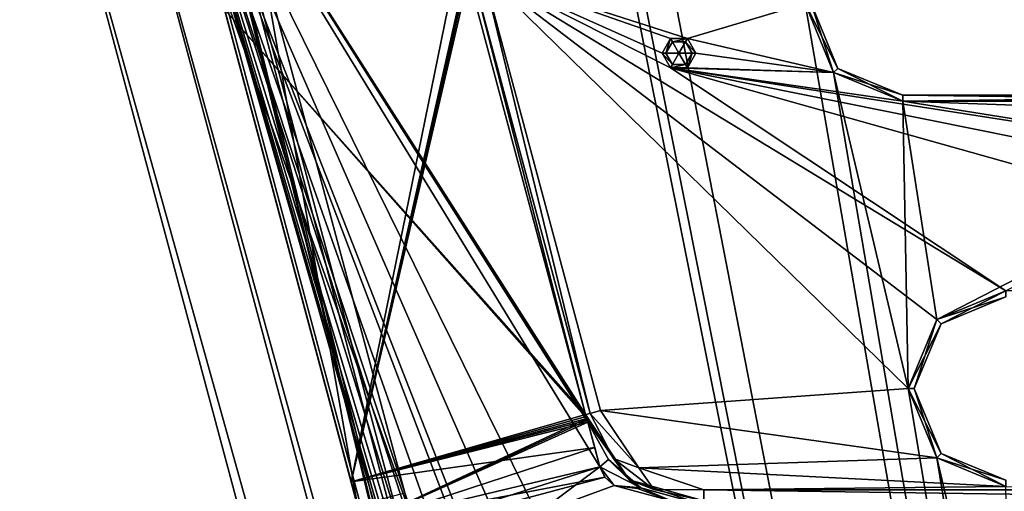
# Model space of a CAD drawing. Header units: inches. Extents: x -12.5 to 12.5, y -27.4 to 0.
# Tile 79 of 136: x -12.5 to -8.5, y -4.2 to -2.3. Entities that reach past the tile are written whole.
import ezdxf

# ---------------------------------------------------------------- set-up
doc = ezdxf.new("R2010")
doc.units = ezdxf.units.IN
doc.header["$LTSCALE"] = 52.148148
doc.header["$MEASUREMENT"] = 0
for name, color, linetype in [('1', 7, 'CONTINUOUS'), ('1052', 7, 'CONTINUOUS'), ('1053', 7, 'CONTINUOUS'), ('1054', 7, 'CONTINUOUS'), ('1055', 7, 'CONTINUOUS'), ('1056', 7, 'CONTINUOUS'), ('1057', 7, 'CONTINUOUS'), ('106', 7, 'CONTINUOUS'), ('109', 7, 'CONTINUOUS'), ('1132', 7, 'CONTINUOUS'), ('1133', 7, 'CONTINUOUS'), ('1134', 7, 'CONTINUOUS'), ('1192', 7, 'CONTINUOUS'), ('1195', 7, 'CONTINUOUS'), ('1196', 7, 'CONTINUOUS'), ('1199', 7, 'CONTINUOUS'), ('12', 7, 'CONTINUOUS'), ('120', 7, 'CONTINUOUS'), ('1202', 7, 'CONTINUOUS'), ('1203', 7, 'CONTINUOUS'), ('123', 7, 'CONTINUOUS'), ('1231', 7, 'CONTINUOUS'), ('124', 7, 'CONTINUOUS'), ('1243', 7, 'CONTINUOUS'), ('1247', 7, 'CONTINUOUS'), ('128', 7, 'CONTINUOUS'), ('129', 7, 'CONTINUOUS'), ('130', 7, 'CONTINUOUS'), ('132', 7, 'CONTINUOUS'), ('164', 7, 'CONTINUOUS'), ('2', 7, 'CONTINUOUS'), ('204', 7, 'CONTINUOUS'), ('206', 7, 'CONTINUOUS'), ('207', 7, 'CONTINUOUS'), ('236', 7, 'CONTINUOUS'), ('238', 7, 'CONTINUOUS'), ('239', 7, 'CONTINUOUS'), ('240', 7, 'CONTINUOUS'), ('6', 7, 'CONTINUOUS'), ('60', 7, 'CONTINUOUS'), ('9', 7, 'CONTINUOUS')]:
    doc.layers.add(name, color=color, linetype=linetype)

msp = doc.modelspace()

# ---------------------------------------------------------------- linework, layer by layer
at = {"layer": '1', "linetype": 'Continuous'}
for points in [[(-4.9442, -27.303), (-10.025, -1.988), (-12.2412, -0.07), (-4.9442, -27.303)], [(-9.9625, -2.0963), (-10.025, -1.988), (-4.9442, -27.303), (-9.9625, -2.0963)], [(-9.8375, -2.0963), (-9.9625, -2.0963), (-4.9442, -27.303), (-9.8375, -2.0963)], [(-9.2875, -2.209), (-9.8375, -2.0963), (-4.9442, -27.303), (-9.2875, -2.209)], [(-9.1703, -2.4918), (-9.2875, -2.209), (-4.9442, -27.303), (-9.1703, -2.4918)], [(-8.8875, -2.609), (-9.1703, -2.4918), (-8.8655, -3.784), (-8.8875, -2.609)], [(-8.8655, -3.784), (-9.1703, -2.4918), (-4.9442, -27.303), (-8.8655, -3.784)], [(-7.0125, -2.609), (-8.8875, -2.609), (-8.7483, -3.5012), (-7.0125, -2.609)], [(-8.7483, -3.5012), (-8.8875, -2.609), (-8.8655, -3.784), (-8.7483, -3.5012)], [(-8.4655, -3.384), (-7.0125, -2.609), (-8.7483, -3.5012), (-8.4655, -3.384)], [(-8.7483, -4.0668), (-8.8655, -3.784), (-4.9442, -27.303), (-8.7483, -4.0668)], [(-8.4655, -4.184), (-8.7483, -4.0668), (-8.4435, -5.359), (-8.4655, -4.184)], [(-8.4435, -5.359), (-8.7483, -4.0668), (-4.9442, -27.303), (-8.4435, -5.359)]]:
    msp.add_3dface(points, dxfattribs=at)
at = {"layer": '1052', "linetype": 'Continuous'}
for points in [[(-9.8565, -2.412, -0.075), (-9.803, -2.412, -0.0429), (-9.8298, -2.4583, -0.075), (-9.8565, -2.412, -0.075)], [(-9.8298, -2.4583, -0.075), (-9.803, -2.412, -0.0429), (-9.7762, -2.4583, -0.075), (-9.8298, -2.4583, -0.075)], [(-9.7762, -2.4583, -0.075), (-9.803, -2.412, -0.0429), (-9.7495, -2.412, -0.075), (-9.7762, -2.4583, -0.075)]]:
    msp.add_3dface(points, dxfattribs=at)
at = {"layer": '1053', "linetype": 'Continuous'}
for points in [[(-9.8565, -2.412, -0.075), (-9.8298, -2.4583, -0.075), (-9.8565, -2.412, -0.3572), (-9.8565, -2.412, -0.075)], [(-9.8565, -2.412, -0.3572), (-9.8298, -2.4583, -0.075), (-9.8298, -2.4583, -0.3572), (-9.8565, -2.412, -0.3572)], [(-9.7762, -2.4583, -0.075), (-9.7495, -2.412, -0.075), (-9.7762, -2.4583, -0.3572), (-9.7762, -2.4583, -0.075)], [(-9.7762, -2.4583, -0.3572), (-9.7495, -2.412, -0.075), (-9.7495, -2.412, -0.3572), (-9.7762, -2.4583, -0.3572)], [(-9.8298, -2.4583, -0.075), (-9.7762, -2.4583, -0.075), (-9.8298, -2.4583, -0.3572), (-9.8298, -2.4583, -0.075)], [(-9.8298, -2.4583, -0.3572), (-9.7762, -2.4583, -0.075), (-9.7762, -2.4583, -0.3572), (-9.8298, -2.4583, -0.3572)]]:
    msp.add_3dface(points, dxfattribs=at)
at = {"layer": '1054', "linetype": 'Continuous'}
for points in [[(-9.8375, -2.4718, -0.375), (-9.872, -2.412, -0.375), (-9.8298, -2.4583, -0.3572), (-9.8375, -2.4718, -0.375)], [(-9.872, -2.412, -0.375), (-9.8565, -2.412, -0.3572), (-9.8298, -2.4583, -0.3572), (-9.872, -2.412, -0.375)], [(-9.7685, -2.4718, -0.375), (-9.7762, -2.4583, -0.3572), (-9.7495, -2.412, -0.3572), (-9.7685, -2.4718, -0.375)], [(-9.734, -2.412, -0.375), (-9.7685, -2.4718, -0.375), (-9.7495, -2.412, -0.3572), (-9.734, -2.412, -0.375)], [(-9.7685, -2.4718, -0.375), (-9.8375, -2.4718, -0.375), (-9.7762, -2.4583, -0.3572), (-9.7685, -2.4718, -0.375)], [(-9.8375, -2.4718, -0.375), (-9.8298, -2.4583, -0.3572), (-9.7762, -2.4583, -0.3572), (-9.8375, -2.4718, -0.375)]]:
    msp.add_3dface(points, dxfattribs=at)
at = {"layer": '1055', "linetype": 'Continuous'}
for points in [[(-9.803, -2.412, -0.0429), (-9.8565, -2.412, -0.075), (-9.8298, -2.3657, -0.075), (-9.803, -2.412, -0.0429)], [(-9.7762, -2.3657, -0.075), (-9.803, -2.412, -0.0429), (-9.8298, -2.3657, -0.075), (-9.7762, -2.3657, -0.075)], [(-9.7495, -2.412, -0.075), (-9.803, -2.412, -0.0429), (-9.7762, -2.3657, -0.075), (-9.7495, -2.412, -0.075)]]:
    msp.add_3dface(points, dxfattribs=at)
at = {"layer": '1056', "linetype": 'Continuous'}
for points in [[(-9.8565, -2.412, -0.075), (-9.8565, -2.412, -0.3572), (-9.8298, -2.3657, -0.3572), (-9.8565, -2.412, -0.075)], [(-9.8298, -2.3657, -0.075), (-9.8565, -2.412, -0.075), (-9.8298, -2.3657, -0.3572), (-9.8298, -2.3657, -0.075)], [(-9.7762, -2.3657, -0.075), (-9.8298, -2.3657, -0.075), (-9.7762, -2.3657, -0.3572), (-9.7762, -2.3657, -0.075)], [(-9.7762, -2.3657, -0.3572), (-9.8298, -2.3657, -0.075), (-9.8298, -2.3657, -0.3572), (-9.7762, -2.3657, -0.3572)], [(-9.7495, -2.412, -0.3572), (-9.7495, -2.412, -0.075), (-9.7762, -2.3657, -0.075), (-9.7495, -2.412, -0.3572)], [(-9.7495, -2.412, -0.3572), (-9.7762, -2.3657, -0.075), (-9.7762, -2.3657, -0.3572), (-9.7495, -2.412, -0.3572)]]:
    msp.add_3dface(points, dxfattribs=at)
at = {"layer": '1057', "linetype": 'Continuous'}
for points in [[(-9.872, -2.412, -0.375), (-9.8375, -2.3522, -0.375), (-9.8565, -2.412, -0.3572), (-9.872, -2.412, -0.375)], [(-9.8565, -2.412, -0.3572), (-9.8375, -2.3522, -0.375), (-9.8298, -2.3657, -0.3572), (-9.8565, -2.412, -0.3572)], [(-9.8375, -2.3522, -0.375), (-9.7685, -2.3522, -0.375), (-9.8298, -2.3657, -0.3572), (-9.8375, -2.3522, -0.375)], [(-9.7685, -2.3522, -0.375), (-9.7762, -2.3657, -0.3572), (-9.8298, -2.3657, -0.3572), (-9.7685, -2.3522, -0.375)], [(-9.7685, -2.3522, -0.375), (-9.734, -2.412, -0.375), (-9.7762, -2.3657, -0.3572), (-9.7685, -2.3522, -0.375)], [(-9.734, -2.412, -0.375), (-9.7495, -2.412, -0.3572), (-9.7762, -2.3657, -0.3572), (-9.734, -2.412, -0.375)]]:
    msp.add_3dface(points, dxfattribs=at)
at = {"layer": '106', "color": 9, "linetype": 'Continuous', "true_color": 0xbfc4ba}
for points in [[(-11.9432, -1.1333, -3.07), (-5.1445, -26.5063, -3.07), (-12.1412, -1.1863, -3.07), (-11.9432, -1.1333, -3.07)], [(-12.1412, -1.1863, -3.07), (-5.1445, -26.5063, -3.07), (-5.3425, -26.5593, -3.07), (-12.1412, -1.1863, -3.07)]]:
    msp.add_3dface(points, dxfattribs=at)
at = {"layer": '109', "linetype": 'Continuous'}
for points in [[(-11.9432, -1.1333, -3.3), (-5.1445, -26.5063, -3.3), (-11.9432, -1.1333, -3.07), (-11.9432, -1.1333, -3.3)], [(-5.1445, -26.5063, -3.3), (-5.1445, -26.5063, -3.07), (-11.9432, -1.1333, -3.07), (-5.1445, -26.5063, -3.3)]]:
    msp.add_3dface(points, dxfattribs=at)
at = {"layer": '1132', "linetype": 'Continuous'}
for points in [[(-9.7018, -4.198, -0.375), (-6.52, -4.198, -0.375), (-6.52, -4.2425, -0.3935), (-9.7018, -4.198, -0.375)], [(-9.7018, -4.2425, -0.3935), (-9.7018, -4.198, -0.375), (-6.52, -4.2425, -0.3935), (-9.7018, -4.2425, -0.3935)]]:
    msp.add_3dface(points, dxfattribs=at)
at = {"layer": '1133', "linetype": 'Continuous'}
for points in [[(-10.1848, -3.8904, -0.438), (-10.167, -3.8856, -0.3935), (-10.0707, -4.0705, -0.3935), (-10.1848, -3.8904, -0.438)], [(-10.0062, -4.1577, -0.438), (-10.1848, -3.8904, -0.438), (-10.0707, -4.0705, -0.3935), (-10.0062, -4.1577, -0.438)], [(-10.1239, -3.8741, -0.375), (-9.9679, -4.1077, -0.375), (-10.167, -3.8856, -0.3935), (-10.1239, -3.8741, -0.375)], [(-10.167, -3.8856, -0.3935), (-9.9679, -4.1077, -0.375), (-10.0707, -4.0705, -0.3935), (-10.167, -3.8856, -0.3935)], [(-10.0707, -4.0705, -0.3935), (-9.9679, -4.1077, -0.375), (-9.9053, -4.1974, -0.3935), (-10.0707, -4.0705, -0.3935)], [(-10.0062, -4.1577, -0.438), (-10.0707, -4.0705, -0.3935), (-9.9053, -4.1974, -0.3935), (-10.0062, -4.1577, -0.438)], [(-9.9679, -4.1077, -0.375), (-9.7018, -4.198, -0.375), (-9.9053, -4.1974, -0.3935), (-9.9679, -4.1077, -0.375)], [(-9.7018, -4.261, -0.438), (-10.0062, -4.1577, -0.438), (-9.7018, -4.2425, -0.3935), (-9.7018, -4.261, -0.438)], [(-10.0062, -4.1577, -0.438), (-9.9053, -4.1974, -0.3935), (-9.7018, -4.2425, -0.3935), (-10.0062, -4.1577, -0.438)], [(-9.9053, -4.1974, -0.3935), (-9.7018, -4.198, -0.375), (-9.7018, -4.2425, -0.3935), (-9.9053, -4.1974, -0.3935)]]:
    msp.add_3dface(points, dxfattribs=at)
at = {"layer": '1134', "linetype": 'Continuous'}
for points in [[(-10.6469, -2.0946, -0.3935), (-10.6038, -2.0831, -0.375), (-10.167, -3.8856, -0.3935), (-10.6469, -2.0946, -0.3935)], [(-10.6038, -2.0831, -0.375), (-10.1239, -3.8741, -0.375), (-10.167, -3.8856, -0.3935), (-10.6038, -2.0831, -0.375)], [(-10.1848, -3.8904, -0.438), (-10.6647, -2.0994, -0.438), (-10.6469, -2.0946, -0.3935), (-10.1848, -3.8904, -0.438)], [(-10.1848, -3.8904, -0.438), (-10.6469, -2.0946, -0.3935), (-10.167, -3.8856, -0.3935), (-10.1848, -3.8904, -0.438)]]:
    msp.add_3dface(points, dxfattribs=at)
at = {"layer": '1192', "linetype": 'Continuous'}
for points in [[(-8.8875, -2.584, -0.025), (-7.0125, -2.584, -0.025), (-8.8875, -2.584, -0.35), (-8.8875, -2.584, -0.025)], [(-8.8875, -2.584, -0.35), (-7.0125, -2.584, -0.025), (-7.0125, -2.584, -0.35), (-8.8875, -2.584, -0.35)]]:
    msp.add_3dface(points, dxfattribs=at)
at = {"layer": '1195', "linetype": 'Continuous'}
for points in [[(-9.2625, -2.209, -0.025), (-9.1527, -2.4742, -0.025), (-9.2625, -2.209, -0.35), (-9.2625, -2.209, -0.025)], [(-9.2625, -2.209, -0.35), (-9.1527, -2.4742, -0.025), (-9.1527, -2.4742, -0.35), (-9.2625, -2.209, -0.35)], [(-8.8875, -2.584, -0.025), (-8.8875, -2.584, -0.35), (-9.1527, -2.4742, -0.35), (-8.8875, -2.584, -0.025)], [(-9.1527, -2.4742, -0.025), (-8.8875, -2.584, -0.025), (-9.1527, -2.4742, -0.35), (-9.1527, -2.4742, -0.025)]]:
    msp.add_3dface(points, dxfattribs=at)
at = {"layer": '1196', "linetype": 'Continuous'}
for points in [[(-8.8875, -2.609), (-7.0125, -2.609), (-8.8875, -2.584, -0.025), (-8.8875, -2.609)], [(-7.0125, -2.609), (-7.0125, -2.584, -0.025), (-8.8875, -2.584, -0.025), (-7.0125, -2.609)]]:
    msp.add_3dface(points, dxfattribs=at)
at = {"layer": '1199', "linetype": 'Continuous'}
for points in [[(-9.2875, -2.209), (-9.1703, -2.4918), (-9.2625, -2.209, -0.025), (-9.2875, -2.209)], [(-9.1703, -2.4918), (-9.1527, -2.4742, -0.025), (-9.2625, -2.209, -0.025), (-9.1703, -2.4918)], [(-9.1703, -2.4918), (-8.8875, -2.609), (-9.1527, -2.4742, -0.025), (-9.1703, -2.4918)], [(-8.8875, -2.609), (-8.8875, -2.584, -0.025), (-9.1527, -2.4742, -0.025), (-8.8875, -2.609)]]:
    msp.add_3dface(points, dxfattribs=at)
at = {"layer": '12', "linetype": 'Continuous'}
for points in [[(-10.1848, -3.8904, -3.3), (-10.6647, -2.0994, -3.3), (-10.6647, -2.0994, -2.225), (-10.1848, -3.8904, -3.3)], [(-10.1848, -3.8904, -2.225), (-10.1848, -3.8904, -3.3), (-10.6647, -2.0994, -2.225), (-10.1848, -3.8904, -2.225)], [(-10.6647, -2.0994, -1.725), (-10.6647, -2.0994, -0.438), (-10.1848, -3.8904, -1.725), (-10.6647, -2.0994, -1.725)], [(-10.1848, -3.8904, -1.725), (-10.6647, -2.0994, -0.438), (-10.1848, -3.8904, -0.438), (-10.1848, -3.8904, -1.725)]]:
    msp.add_3dface(points, dxfattribs=at)
at = {"layer": '120', "linetype": 'Continuous'}
for points in [[(-5.3425, -26.5593, -3.3), (-12.1412, -1.1863, -3.3), (-5.3425, -26.5593, -3.07), (-5.3425, -26.5593, -3.3)], [(-12.1412, -1.1863, -3.3), (-12.1412, -1.1863, -3.07), (-5.3425, -26.5593, -3.07), (-12.1412, -1.1863, -3.3)]]:
    msp.add_3dface(points, dxfattribs=at)
at = {"layer": '1202', "linetype": 'Continuous'}
for points in [[(-7.0125, -2.609, -0.375), (-8.8875, -2.609, -0.375), (-7.0125, -2.584, -0.35), (-7.0125, -2.609, -0.375)], [(-8.8875, -2.609, -0.375), (-8.8875, -2.584, -0.35), (-7.0125, -2.584, -0.35), (-8.8875, -2.609, -0.375)]]:
    msp.add_3dface(points, dxfattribs=at)
at = {"layer": '1203', "linetype": 'Continuous'}
for points in [[(-9.1703, -2.4918, -0.375), (-9.2875, -2.209, -0.375), (-9.1527, -2.4742, -0.35), (-9.1703, -2.4918, -0.375)], [(-9.2875, -2.209, -0.375), (-9.2625, -2.209, -0.35), (-9.1527, -2.4742, -0.35), (-9.2875, -2.209, -0.375)], [(-8.8875, -2.584, -0.35), (-9.1703, -2.4918, -0.375), (-9.1527, -2.4742, -0.35), (-8.8875, -2.584, -0.35)], [(-8.8875, -2.609, -0.375), (-9.1703, -2.4918, -0.375), (-8.8875, -2.584, -0.35), (-8.8875, -2.609, -0.375)]]:
    msp.add_3dface(points, dxfattribs=at)
at = {"layer": '123', "linetype": 'Continuous'}
for points in [[(-5.4393, -27.2804, -2.782), (-12.1072, 0, -2.782), (-12.5, -0.9296, -2.782), (-5.4393, -27.2804, -2.782)], [(-5.3186, -27.373, -2.782), (-4.7726, -27.373, -2.782), (-12.1072, 0, -2.782), (-5.3186, -27.373, -2.782)], [(-5.3186, -27.373, -2.782), (-12.1072, 0, -2.782), (-5.3947, -27.3472, -2.782), (-5.3186, -27.373, -2.782)], [(-12.1072, 0, -2.782), (-5.4393, -27.2804, -2.782), (-5.3947, -27.3472, -2.782), (-12.1072, 0, -2.782)]]:
    msp.add_3dface(points, dxfattribs=at)
at = {"layer": '1231', "linetype": 'Continuous'}
for points in [[(-8.4655, -3.409, -0.35), (-8.4655, -3.409, -0.025), (-8.7307, -3.5188, -0.025), (-8.4655, -3.409, -0.35)], [(-8.4655, -3.409, -0.35), (-8.7307, -3.5188, -0.025), (-8.7307, -3.5188, -0.35), (-8.4655, -3.409, -0.35)], [(-8.7307, -3.5188, -0.025), (-8.8405, -3.784, -0.025), (-8.7307, -3.5188, -0.35), (-8.7307, -3.5188, -0.025)], [(-8.7307, -3.5188, -0.35), (-8.8405, -3.784, -0.025), (-8.8405, -3.784, -0.35), (-8.7307, -3.5188, -0.35)], [(-8.8405, -3.784, -0.025), (-8.7307, -4.0492, -0.025), (-8.8405, -3.784, -0.35), (-8.8405, -3.784, -0.025)], [(-8.8405, -3.784, -0.35), (-8.7307, -4.0492, -0.025), (-8.7307, -4.0492, -0.35), (-8.8405, -3.784, -0.35)], [(-8.4655, -4.159, -0.025), (-8.4655, -4.159, -0.35), (-8.7307, -4.0492, -0.35), (-8.4655, -4.159, -0.025)], [(-8.7307, -4.0492, -0.025), (-8.4655, -4.159, -0.025), (-8.7307, -4.0492, -0.35), (-8.7307, -4.0492, -0.025)]]:
    msp.add_3dface(points, dxfattribs=at)
at = {"layer": '124', "linetype": 'Continuous'}
for points in [[(-12.26, 0, -2.482), (-4.9254, -27.373, -2.482), (-11.7724, -1.8198, -2.3915), (-12.26, 0, -2.482)], [(-4.9442, -27.303), (-12.2412, -0.07), (-4.9442, -27.303, -0.25), (-4.9442, -27.303)], [(-12.2412, -0.07), (-11.7709, -1.8254, -0.3911), (-11.0302, -4.5896, -0.866), (-12.2412, -0.07)], [(-12.2412, -0.07), (-10.9896, -4.7412, -0.531), (-10.9687, -4.8192, -0.3911), (-12.2412, -0.07)], [(-10.9896, -4.7412, -0.531), (-12.2412, -0.07), (-11.0093, -4.6676, -0.7261), (-10.9896, -4.7412, -0.531)], [(-10.9269, -4.9752, -0.3911), (-12.2412, -0.07), (-10.9687, -4.8192, -0.3911), (-10.9269, -4.9752, -0.3911)], [(-12.2412, -0.07), (-10.9269, -4.9752, -0.3911), (-10.1456, -7.8911, -0.531), (-12.2412, -0.07)], [(-12.2412, -0.07), (-10.1456, -7.8911, -0.531), (-10.1247, -7.9691, -0.3911), (-12.2412, -0.07)], [(-10.0829, -8.1251, -0.3911), (-12.2412, -0.07), (-10.1247, -7.9691, -0.3911), (-10.0829, -8.1251, -0.3911)], [(-12.2412, -0.07), (-10.0829, -8.1251, -0.3911), (-9.2807, -11.119, -0.3911), (-12.2412, -0.07)], [(-9.2389, -11.275, -0.3911), (-12.2412, -0.07), (-9.2807, -11.119, -0.3911), (-9.2389, -11.275, -0.3911)], [(-12.2412, -0.07), (-9.2389, -11.275, -0.3911), (-8.4367, -14.2689, -0.3911), (-12.2412, -0.07)], [(-8.3949, -14.4249, -0.3911), (-12.2412, -0.07), (-8.4367, -14.2689, -0.3911), (-8.3949, -14.4249, -0.3911)], [(-12.2412, -0.07), (-8.3949, -14.4249, -0.3911), (-7.5927, -17.4188, -0.3911), (-12.2412, -0.07)], [(-7.5509, -17.5748, -0.3911), (-12.2412, -0.07), (-7.5927, -17.4188, -0.3911), (-7.5509, -17.5748, -0.3911)], [(-12.2412, -0.07), (-7.5509, -17.5748, -0.3911), (-6.7486, -20.5687, -0.3911), (-12.2412, -0.07)], [(-6.7068, -20.7247, -0.3911), (-12.2412, -0.07), (-6.7486, -20.5687, -0.3911), (-6.7068, -20.7247, -0.3911)], [(-12.2412, -0.07), (-6.7068, -20.7247, -0.3911), (-5.9046, -23.7186, -0.3911), (-12.2412, -0.07)], [(-5.8628, -23.8745, -0.3911), (-12.2412, -0.07), (-5.9046, -23.7186, -0.3911), (-5.8628, -23.8745, -0.3911)], [(-12.2412, -0.07), (-5.8628, -23.8745, -0.3911), (-5.0606, -26.8684, -0.3911), (-12.2412, -0.07)], [(-5.0188, -27.0244, -0.3911), (-12.2412, -0.07), (-5.0606, -26.8684, -0.3911), (-5.0188, -27.0244, -0.3911)], [(-12.2412, -0.07), (-5.0188, -27.0244, -0.3911), (-4.9777, -27.178, -0.25), (-12.2412, -0.07)], [(-12.2412, -0.07), (-11.0302, -4.5896, -0.866), (-11.0093, -4.6676, -0.7261), (-12.2412, -0.07)], [(-4.9442, -27.303, -0.25), (-12.2412, -0.07), (-4.9777, -27.178, -0.25), (-4.9442, -27.303, -0.25)], [(-11.7724, -1.8198, -2.3915), (-4.9254, -27.373, -2.482), (-11.7579, -1.8739, -2.3915), (-11.7724, -1.8198, -2.3915)], [(-11.7709, -1.8254, -0.3911), (-11.75, -1.9034, -0.531), (-11.0934, -4.3537, -1.03), (-11.7709, -1.8254, -0.3911)], [(-11.0302, -4.5896, -0.866), (-11.7709, -1.8254, -0.3911), (-11.0532, -4.5039, -1.0463), (-11.0302, -4.5896, -0.866)], [(-11.0532, -4.5039, -1.0463), (-11.7709, -1.8254, -0.3911), (-11.0934, -4.3537, -1.03), (-11.0532, -4.5039, -1.0463)], [(-11.7579, -1.8739, -2.3915), (-4.9254, -27.373, -2.482), (-10.1206, -7.9843, -2.3915), (-11.7579, -1.8739, -2.3915)], [(-11.7506, -1.9009, -2.343), (-11.7579, -1.8739, -2.3915), (-10.1206, -7.9843, -2.3915), (-11.7506, -1.9009, -2.343)], [(-11.6616, -2.2332, -2.225), (-11.7506, -1.9009, -2.343), (-10.1206, -7.9843, -2.3915), (-11.6616, -2.2332, -2.225)], [(-11.0934, -4.3537, -1.03), (-11.75, -1.9034, -0.531), (-11.7274, -1.9876, -1.03), (-11.0934, -4.3537, -1.03)], [(-11.118, -4.262, -1.53), (-11.7029, -2.0793, -1.53), (-11.144, -4.1651, -1.725), (-11.118, -4.262, -1.53)], [(-11.144, -4.1651, -1.725), (-11.7029, -2.0793, -1.53), (-11.6616, -2.2332, -1.725), (-11.144, -4.1651, -1.725)], [(-11.144, -4.1651, -2.225), (-11.6616, -2.2332, -2.225), (-10.1206, -7.9843, -2.3915), (-11.144, -4.1651, -2.225)], [(-11.118, -4.262, -1.53), (-11.144, -4.1651, -1.725), (-11.0982, -4.3358, -1.7982), (-11.118, -4.262, -1.53)], [(-11.0982, -4.3358, -2.1518), (-11.144, -4.1651, -2.225), (-10.8176, -5.3831, -2.225), (-11.0982, -4.3358, -2.1518)], [(-10.8176, -5.3831, -2.225), (-11.144, -4.1651, -2.225), (-10.1206, -7.9843, -2.3915), (-10.8176, -5.3831, -2.225)]]:
    msp.add_3dface(points, dxfattribs=at)
at = {"layer": '1243', "linetype": 'Continuous'}
for points in [[(-8.4655, -3.384), (-8.7483, -3.5012), (-8.4655, -3.409, -0.025), (-8.4655, -3.384)], [(-8.4655, -3.409, -0.025), (-8.7483, -3.5012), (-8.7307, -3.5188, -0.025), (-8.4655, -3.409, -0.025)], [(-8.7483, -3.5012), (-8.8655, -3.784), (-8.7307, -3.5188, -0.025), (-8.7483, -3.5012)], [(-8.8655, -3.784), (-8.8405, -3.784, -0.025), (-8.7307, -3.5188, -0.025), (-8.8655, -3.784)], [(-8.8655, -3.784), (-8.7483, -4.0668), (-8.8405, -3.784, -0.025), (-8.8655, -3.784)], [(-8.7483, -4.0668), (-8.7307, -4.0492, -0.025), (-8.8405, -3.784, -0.025), (-8.7483, -4.0668)], [(-8.7483, -4.0668), (-8.4655, -4.184), (-8.7307, -4.0492, -0.025), (-8.7483, -4.0668)], [(-8.4655, -4.184), (-8.4655, -4.159, -0.025), (-8.7307, -4.0492, -0.025), (-8.4655, -4.184)]]:
    msp.add_3dface(points, dxfattribs=at)
at = {"layer": '1247', "linetype": 'Continuous'}
for points in [[(-8.7483, -3.5012, -0.375), (-8.4655, -3.384, -0.375), (-8.7307, -3.5188, -0.35), (-8.7483, -3.5012, -0.375)], [(-8.4655, -3.384, -0.375), (-8.4655, -3.409, -0.35), (-8.7307, -3.5188, -0.35), (-8.4655, -3.384, -0.375)], [(-8.8655, -3.784, -0.375), (-8.7483, -3.5012, -0.375), (-8.8405, -3.784, -0.35), (-8.8655, -3.784, -0.375)], [(-8.7483, -3.5012, -0.375), (-8.7307, -3.5188, -0.35), (-8.8405, -3.784, -0.35), (-8.7483, -3.5012, -0.375)], [(-8.7483, -4.0668, -0.375), (-8.8655, -3.784, -0.375), (-8.7307, -4.0492, -0.35), (-8.7483, -4.0668, -0.375)], [(-8.8655, -3.784, -0.375), (-8.8405, -3.784, -0.35), (-8.7307, -4.0492, -0.35), (-8.8655, -3.784, -0.375)], [(-8.4655, -4.159, -0.35), (-8.7483, -4.0668, -0.375), (-8.7307, -4.0492, -0.35), (-8.4655, -4.159, -0.35)], [(-8.4655, -4.184, -0.375), (-8.7483, -4.0668, -0.375), (-8.4655, -4.159, -0.35), (-8.4655, -4.184, -0.375)]]:
    msp.add_3dface(points, dxfattribs=at)
at = {"layer": '128', "color": 253, "linetype": 'Continuous', "true_color": 0xaab2c4}
for points in [[(-4.7726, -27.373, -2.782), (-4.7726, -27.373, -2.482), (-12.1072, 0, -2.482), (-4.7726, -27.373, -2.782)], [(-4.7726, -27.373, -2.782), (-12.1072, 0, -2.482), (-12.1072, 0, -2.782), (-4.7726, -27.373, -2.782)]]:
    msp.add_3dface(points, dxfattribs=at)
at = {"layer": '129', "linetype": 'Continuous'}
for points in [[(-4.9254, -27.373, -2.482), (-12.26, 0, -2.482), (-12.1072, 0, -2.482), (-4.9254, -27.373, -2.482)], [(-4.7726, -27.373, -2.482), (-4.9254, -27.373, -2.482), (-12.1072, 0, -2.482), (-4.7726, -27.373, -2.482)]]:
    msp.add_3dface(points, dxfattribs=at)
at = {"layer": '130', "color": 253, "linetype": 'Continuous', "true_color": 0xaab2c4}
for points in [[(-10.9002, -4.3019, -1.03), (-11.5342, -1.9358, -1.03), (-10.9248, -4.2103, -1.53), (-10.9002, -4.3019, -1.03)], [(-10.9248, -4.2103, -1.53), (-11.5342, -1.9358, -1.03), (-11.5097, -2.0275, -1.53), (-10.9248, -4.2103, -1.53)]]:
    msp.add_3dface(points, dxfattribs=at)
at = {"layer": '132', "linetype": 'Continuous'}
for points in [[(-11.7029, -2.0793, -1.53), (-11.118, -4.262, -1.53), (-11.5097, -2.0275, -1.53), (-11.7029, -2.0793, -1.53)], [(-11.118, -4.262, -1.53), (-10.9248, -4.2103, -1.53), (-11.5097, -2.0275, -1.53), (-11.118, -4.262, -1.53)]]:
    msp.add_3dface(points, dxfattribs=at)
at = {"layer": '164', "linetype": 'Continuous'}
for points in [[(-11.7274, -1.9876, -1.03), (-11.5342, -1.9358, -1.03), (-10.9002, -4.3019, -1.03), (-11.7274, -1.9876, -1.03)], [(-11.0934, -4.3537, -1.03), (-11.7274, -1.9876, -1.03), (-10.9002, -4.3019, -1.03), (-11.0934, -4.3537, -1.03)]]:
    msp.add_3dface(points, dxfattribs=at)
at = {"layer": '2', "linetype": 'Continuous'}
for points in [[(-12.1412, -1.1863, -3.3), (-5.3425, -26.5593, -3.3), (-12.5, -0.9296, -3.3), (-12.1412, -1.1863, -3.3)], [(-12.5, -0.9296, -3.3), (-5.3425, -26.5593, -3.3), (-5.4393, -27.2804, -3.3), (-12.5, -0.9296, -3.3)], [(-5.1445, -26.5063, -3.3), (-11.9432, -1.1333, -3.3), (-5.581, -23.348, -3.3), (-5.1445, -26.5063, -3.3)], [(-10.1263, -4.1046, -3.3), (-11.9432, -1.1333, -3.3), (-10.1756, -3.9207, -3.3), (-10.1263, -4.1046, -3.3)], [(-11.9432, -1.1333, -3.3), (-10.1263, -4.1046, -3.3), (-10.3835, -4.2964, -3.3), (-11.9432, -1.1333, -3.3)], [(-10.1756, -3.9207, -3.3), (-11.9432, -1.1333, -3.3), (-10.1804, -3.9056, -3.3), (-10.1756, -3.9207, -3.3)], [(-10.1804, -3.9056, -3.3), (-11.9432, -1.1333, -3.3), (-10.1848, -3.8904, -3.3), (-10.1804, -3.9056, -3.3)], [(-10.1848, -3.8904, -3.3), (-11.9432, -1.1333, -3.3), (-10.6647, -2.0994, -3.3), (-10.1848, -3.8904, -3.3)], [(-10.646, -4.448, -3.3), (-11.9432, -1.1333, -3.3), (-10.5585, -4.2964, -3.3), (-10.646, -4.448, -3.3)], [(-11.9432, -1.1333, -3.3), (-10.646, -4.448, -3.3), (-9.5395, -7.4464, -3.3), (-11.9432, -1.1333, -3.3)], [(-10.5585, -4.2964, -3.3), (-11.9432, -1.1333, -3.3), (-10.3835, -4.2964, -3.3), (-10.5585, -4.2964, -3.3)], [(-9.802, -7.598, -3.3), (-11.9432, -1.1333, -3.3), (-9.7145, -7.4464, -3.3), (-9.802, -7.598, -3.3)], [(-11.9432, -1.1333, -3.3), (-9.802, -7.598, -3.3), (-8.8705, -10.5964, -3.3), (-11.9432, -1.1333, -3.3)], [(-9.7145, -7.4464, -3.3), (-11.9432, -1.1333, -3.3), (-9.5395, -7.4464, -3.3), (-9.7145, -7.4464, -3.3)], [(-8.958, -10.748, -3.3), (-11.9432, -1.1333, -3.3), (-8.8705, -10.5964, -3.3), (-8.958, -10.748, -3.3)], [(-11.9432, -1.1333, -3.3), (-8.958, -10.748, -3.3), (-8.114, -13.898, -3.3), (-11.9432, -1.1333, -3.3)], [(-11.9432, -1.1333, -3.3), (-8.114, -13.898, -3.3), (-7.27, -17.048, -3.3), (-11.9432, -1.1333, -3.3)], [(-11.9432, -1.1333, -3.3), (-7.27, -17.048, -3.3), (-6.426, -20.198, -3.3), (-11.9432, -1.1333, -3.3)], [(-11.9432, -1.1333, -3.3), (-6.426, -20.198, -3.3), (-5.581, -23.348, -3.3), (-11.9432, -1.1333, -3.3)], [(-10.1263, -4.1046, -3.3), (-10.0681, -4.1805, -3.3), (-10.3835, -4.2964, -3.3), (-10.1263, -4.1046, -3.3)], [(-10.0681, -4.1805, -3.3), (-9.8356, -4.2428, -3.3), (-10.3835, -4.2964, -3.3), (-10.0681, -4.1805, -3.3)], [(-9.9733, -4.193, -3.3), (-9.8356, -4.2428, -3.3), (-10.0681, -4.1805, -3.3), (-9.9733, -4.193, -3.3)], [(-9.9597, -4.1894, -3.3), (-9.8356, -4.2428, -3.3), (-9.9733, -4.193, -3.3), (-9.9597, -4.1894, -3.3)]]:
    msp.add_3dface(points, dxfattribs=at)
at = {"layer": '204', "linetype": 'Continuous'}
for points in [[(-10.6647, -2.0994, -1.725), (-10.1848, -3.8904, -1.725), (-11.6616, -2.2332, -1.725), (-10.6647, -2.0994, -1.725)], [(-10.1848, -3.8904, -1.725), (-10.1825, -3.8986, -1.725), (-11.6616, -2.2332, -1.725), (-10.1848, -3.8904, -1.725)], [(-10.1825, -3.8986, -1.725), (-10.1801, -3.9068, -1.725), (-11.6616, -2.2332, -1.725), (-10.1825, -3.8986, -1.725)], [(-10.1801, -3.9068, -1.725), (-11.144, -4.1651, -1.725), (-11.6616, -2.2332, -1.725), (-10.1801, -3.9068, -1.725)]]:
    msp.add_3dface(points, dxfattribs=at)
at = {"layer": '206', "linetype": 'Continuous'}
for points in [[(-11.6616, -2.2332, -2.225), (-11.144, -4.1651, -2.225), (-10.697, -1.9748, -2.225), (-11.6616, -2.2332, -2.225)], [(-11.144, -4.1651, -2.225), (-10.6719, -2.0686, -2.225), (-10.697, -1.9748, -2.225), (-11.144, -4.1651, -2.225)], [(-10.6685, -2.0841, -2.225), (-10.6719, -2.0686, -2.225), (-11.144, -4.1651, -2.225), (-10.6685, -2.0841, -2.225)], [(-10.6647, -2.0994, -2.225), (-10.6685, -2.0841, -2.225), (-11.144, -4.1651, -2.225), (-10.6647, -2.0994, -2.225)], [(-10.1848, -3.8904, -2.225), (-10.6647, -2.0994, -2.225), (-11.144, -4.1651, -2.225), (-10.1848, -3.8904, -2.225)], [(-10.1825, -3.8986, -2.225), (-10.1848, -3.8904, -2.225), (-11.144, -4.1651, -2.225), (-10.1825, -3.8986, -2.225)], [(-10.1801, -3.9068, -2.225), (-10.1825, -3.8986, -2.225), (-11.144, -4.1651, -2.225), (-10.1801, -3.9068, -2.225)]]:
    msp.add_3dface(points, dxfattribs=at)
at = {"layer": '207', "linetype": 'Continuous'}
for points in [[(-10.1801, -3.9068, -2.225), (-11.144, -4.1651, -2.225), (-11.0982, -4.3358, -2.1518), (-10.1801, -3.9068, -2.225)], [(-10.1801, -3.9068, -1.725), (-10.1779, -3.9138, -1.7251), (-11.144, -4.1651, -1.725), (-10.1801, -3.9068, -1.725)], [(-10.1779, -3.9138, -2.2249), (-10.1801, -3.9068, -2.225), (-11.0982, -4.3358, -2.1518), (-10.1779, -3.9138, -2.2249)], [(-10.1779, -3.9138, -1.7251), (-10.1756, -3.9207, -1.7254), (-11.144, -4.1651, -1.725), (-10.1779, -3.9138, -1.7251)], [(-11.144, -4.1651, -1.725), (-10.1756, -3.9207, -1.7254), (-10.1478, -4.0245, -1.7568), (-11.144, -4.1651, -1.725)], [(-10.1756, -3.9207, -2.2246), (-10.1779, -3.9138, -2.2249), (-11.0982, -4.3358, -2.1518), (-10.1756, -3.9207, -2.2246)], [(-10.1756, -3.9207, -2.2246), (-11.0982, -4.3358, -2.1518), (-10.1478, -4.0245, -2.1932), (-10.1756, -3.9207, -2.2246)], [(-11.0982, -4.3358, -1.7982), (-11.144, -4.1651, -1.725), (-10.1478, -4.0245, -1.7568), (-11.0982, -4.3358, -1.7982)], [(-10.1478, -4.0245, -2.1932), (-11.0982, -4.3358, -2.1518), (-10.1263, -4.1046, -2.1181), (-10.1478, -4.0245, -2.1932)], [(-10.1263, -4.1046, -1.8319), (-11.0982, -4.3358, -1.7982), (-10.1478, -4.0245, -1.7568), (-10.1263, -4.1046, -1.8319)], [(-11.0982, -4.3358, -2.1518), (-11.0793, -4.4066, -1.975), (-10.1263, -4.1046, -2.1181), (-11.0982, -4.3358, -2.1518)], [(-10.1066, -4.1459, -1.975), (-11.0982, -4.3358, -1.7982), (-10.1263, -4.1046, -1.8319), (-10.1066, -4.1459, -1.975)], [(-10.1263, -4.1046, -2.1181), (-11.0793, -4.4066, -1.975), (-10.1066, -4.1459, -1.975), (-10.1263, -4.1046, -2.1181)], [(-11.0793, -4.4066, -1.975), (-11.0982, -4.3358, -1.7982), (-10.1066, -4.1459, -1.975), (-11.0793, -4.4066, -1.975)]]:
    msp.add_3dface(points, dxfattribs=at)
at = {"layer": '236', "linetype": 'Continuous'}
for points in [[(-10.1756, -3.9207, -1.7), (-10.0916, -4.0742, -1.7), (-10.1263, -4.1046, -1.7), (-10.1756, -3.9207, -1.7)], [(-10.0916, -4.0742, -1.7), (-9.9597, -4.1894, -1.7), (-10.1263, -4.1046, -1.7), (-10.0916, -4.0742, -1.7)], [(-10.1263, -4.1046, -1.7), (-9.9597, -4.1894, -1.7), (-10.0681, -4.1805, -1.7), (-10.1263, -4.1046, -1.7)], [(-10.0681, -4.1805, -1.7), (-9.9597, -4.1894, -1.7), (-9.9733, -4.193, -1.7), (-10.0681, -4.1805, -1.7)]]:
    msp.add_3dface(points, dxfattribs=at)
at = {"layer": '238', "linetype": 'Continuous'}
for points in [[(-9.9597, -4.1894, -3.3), (-9.9733, -4.193, -3.3), (-9.9733, -4.193, -1.7), (-9.9597, -4.1894, -3.3)], [(-9.9597, -4.1894, -1.7), (-9.9597, -4.1894, -3.3), (-9.9733, -4.193, -1.7), (-9.9597, -4.1894, -1.7)]]:
    msp.add_3dface(points, dxfattribs=at)
at = {"layer": '239', "linetype": 'Continuous'}
for points in [[(-10.0681, -4.1805, -3.3), (-10.1263, -4.1046, -3.3), (-10.0681, -4.1805, -1.7), (-10.0681, -4.1805, -3.3)], [(-10.1263, -4.1046, -3.3), (-10.1263, -4.1046, -2.1181), (-10.1066, -4.1459, -1.975), (-10.1263, -4.1046, -3.3)], [(-10.1263, -4.1046, -3.3), (-10.1066, -4.1459, -1.975), (-10.0681, -4.1805, -1.7), (-10.1263, -4.1046, -3.3)], [(-10.1066, -4.1459, -1.975), (-10.1263, -4.1046, -1.8319), (-10.0681, -4.1805, -1.7), (-10.1066, -4.1459, -1.975)], [(-10.1263, -4.1046, -1.8319), (-10.1263, -4.1046, -1.7), (-10.0681, -4.1805, -1.7), (-10.1263, -4.1046, -1.8319)], [(-9.9733, -4.193, -3.3), (-10.0681, -4.1805, -3.3), (-9.9733, -4.193, -1.7), (-9.9733, -4.193, -3.3)], [(-10.0681, -4.1805, -3.3), (-10.0681, -4.1805, -1.7), (-9.9733, -4.193, -1.7), (-10.0681, -4.1805, -3.3)]]:
    msp.add_3dface(points, dxfattribs=at)
at = {"layer": '240', "linetype": 'Continuous'}
for points in [[(-10.1263, -4.1046, -3.3), (-10.1756, -3.9207, -3.3), (-10.1263, -4.1046, -2.1181), (-10.1263, -4.1046, -3.3)], [(-10.1756, -3.9207, -3.3), (-10.1756, -3.9207, -2.2246), (-10.1478, -4.0245, -2.1932), (-10.1756, -3.9207, -3.3)], [(-10.1756, -3.9207, -3.3), (-10.1478, -4.0245, -2.1932), (-10.1263, -4.1046, -2.1181), (-10.1756, -3.9207, -3.3)], [(-10.1756, -3.9207, -1.7254), (-10.1756, -3.9207, -1.7), (-10.1263, -4.1046, -1.7), (-10.1756, -3.9207, -1.7254)], [(-10.1478, -4.0245, -1.7568), (-10.1756, -3.9207, -1.7254), (-10.1263, -4.1046, -1.7), (-10.1478, -4.0245, -1.7568)], [(-10.1263, -4.1046, -1.8319), (-10.1478, -4.0245, -1.7568), (-10.1263, -4.1046, -1.7), (-10.1263, -4.1046, -1.8319)]]:
    msp.add_3dface(points, dxfattribs=at)
at = {"layer": '6', "linetype": 'Continuous'}
for points in [[(-12.5, -0.9296, -3.3), (-5.4393, -27.2804, -3.3), (-12.5, -0.9296, -2.782), (-12.5, -0.9296, -3.3)], [(-5.4393, -27.2804, -3.3), (-5.4393, -27.2804, -2.782), (-12.5, -0.9296, -2.782), (-5.4393, -27.2804, -3.3)]]:
    msp.add_3dface(points, dxfattribs=at)
at = {"layer": '60', "linetype": 'Continuous'}
for points in [[(-10.1804, -3.9056, -3.3), (-10.1848, -3.8904, -3.3), (-10.1825, -3.8986, -2.225), (-10.1804, -3.9056, -3.3)], [(-10.1848, -3.8904, -3.3), (-10.1848, -3.8904, -2.225), (-10.1825, -3.8986, -2.225), (-10.1848, -3.8904, -3.3)], [(-10.1848, -3.8904, -1.725), (-10.1848, -3.8904, -0.438), (-10.0062, -4.1577, -0.438), (-10.1848, -3.8904, -1.725)], [(-10.1825, -3.8986, -1.725), (-10.1848, -3.8904, -1.725), (-10.0062, -4.1577, -0.438), (-10.1825, -3.8986, -1.725)], [(-10.1801, -3.9068, -2.225), (-10.1804, -3.9056, -3.3), (-10.1825, -3.8986, -2.225), (-10.1801, -3.9068, -2.225)], [(-10.1801, -3.9068, -1.725), (-10.1825, -3.8986, -1.725), (-10.0062, -4.1577, -0.438), (-10.1801, -3.9068, -1.725)], [(-10.1756, -3.9207, -3.3), (-10.1804, -3.9056, -3.3), (-10.1756, -3.9207, -2.2246), (-10.1756, -3.9207, -3.3)], [(-10.1756, -3.9207, -2.2246), (-10.1804, -3.9056, -3.3), (-10.1779, -3.9138, -2.2249), (-10.1756, -3.9207, -2.2246)], [(-10.1779, -3.9138, -2.2249), (-10.1804, -3.9056, -3.3), (-10.1801, -3.9068, -2.225), (-10.1779, -3.9138, -2.2249)], [(-10.1779, -3.9138, -1.7251), (-10.1801, -3.9068, -1.725), (-10.0062, -4.1577, -0.438), (-10.1779, -3.9138, -1.7251)], [(-10.1756, -3.9207, -1.7254), (-10.1779, -3.9138, -1.7251), (-10.1756, -3.9207, -1.7), (-10.1756, -3.9207, -1.7254)], [(-10.1756, -3.9207, -1.7), (-10.1779, -3.9138, -1.7251), (-10.0062, -4.1577, -0.438), (-10.1756, -3.9207, -1.7)], [(-10.0916, -4.0742, -1.7), (-10.1756, -3.9207, -1.7), (-10.0062, -4.1577, -0.438), (-10.0916, -4.0742, -1.7)], [(-9.9597, -4.1894, -1.7), (-10.0916, -4.0742, -1.7), (-10.0062, -4.1577, -0.438), (-9.9597, -4.1894, -1.7)], [(-9.7018, -4.261, -0.438), (-9.9597, -4.1894, -1.7), (-10.0062, -4.1577, -0.438), (-9.7018, -4.261, -0.438)], [(-9.8356, -4.2428, -3.3), (-9.9597, -4.1894, -3.3), (-9.7018, -4.261, -0.438), (-9.8356, -4.2428, -3.3)], [(-9.7018, -4.261, -0.438), (-9.9597, -4.1894, -3.3), (-9.9597, -4.1894, -1.7), (-9.7018, -4.261, -0.438)]]:
    msp.add_3dface(points, dxfattribs=at)
at = {"layer": '9', "linetype": 'Continuous'}
for points in [[(-9.8375, -2.3522, -0.375), (-9.872, -2.412, -0.375), (-10.6038, -2.0831, -0.375), (-9.8375, -2.3522, -0.375)], [(-9.872, -2.412, -0.375), (-9.8375, -2.4718, -0.375), (-10.6038, -2.0831, -0.375), (-9.872, -2.412, -0.375)], [(-9.7685, -2.3522, -0.375), (-9.8375, -2.3522, -0.375), (-10.6038, -2.0831, -0.375), (-9.7685, -2.3522, -0.375)], [(-9.7685, -2.3522, -0.375), (-10.6038, -2.0831, -0.375), (-9.2875, -2.209, -0.375), (-9.7685, -2.3522, -0.375)], [(-10.6038, -2.0831, -0.375), (-9.8375, -2.4718, -0.375), (-8.4655, -3.384, -0.375), (-10.6038, -2.0831, -0.375)], [(-10.1239, -3.8741, -0.375), (-10.6038, -2.0831, -0.375), (-8.8655, -3.784, -0.375), (-10.1239, -3.8741, -0.375)], [(-10.6038, -2.0831, -0.375), (-8.4655, -3.384, -0.375), (-8.7483, -3.5012, -0.375), (-10.6038, -2.0831, -0.375)], [(-8.8655, -3.784, -0.375), (-10.6038, -2.0831, -0.375), (-8.7483, -3.5012, -0.375), (-8.8655, -3.784, -0.375)], [(-9.1703, -2.4918, -0.375), (-9.7685, -2.3522, -0.375), (-9.2875, -2.209, -0.375), (-9.1703, -2.4918, -0.375)], [(-9.734, -2.412, -0.375), (-9.7685, -2.3522, -0.375), (-9.1703, -2.4918, -0.375), (-9.734, -2.412, -0.375)], [(-9.7685, -2.4718, -0.375), (-9.734, -2.412, -0.375), (-9.1703, -2.4918, -0.375), (-9.7685, -2.4718, -0.375)], [(-9.8375, -2.4718, -0.375), (-9.7685, -2.4718, -0.375), (-9.1703, -2.4918, -0.375), (-9.8375, -2.4718, -0.375)], [(-5.9547, -3.2553, -0.375), (-9.8375, -2.4718, -0.375), (-5.645, -3.127, -0.375), (-5.9547, -3.2553, -0.375)], [(-9.8375, -2.4718, -0.375), (-5.9547, -3.2553, -0.375), (-6.5905, -3.384, -0.375), (-9.8375, -2.4718, -0.375)], [(-5.645, -3.127, -0.375), (-9.8375, -2.4718, -0.375), (-8.8875, -2.609, -0.375), (-5.645, -3.127, -0.375)], [(-8.8875, -2.609, -0.375), (-9.8375, -2.4718, -0.375), (-9.1703, -2.4918, -0.375), (-8.8875, -2.609, -0.375)], [(-8.4655, -3.384, -0.375), (-9.8375, -2.4718, -0.375), (-6.5905, -3.384, -0.375), (-8.4655, -3.384, -0.375)], [(5.645, -3.127, -0.375), (-5.645, -3.127, -0.375), (-8.8875, -2.609, -0.375), (5.645, -3.127, -0.375)], [(-7.0125, -2.609, -0.375), (5.645, -3.127, -0.375), (-8.8875, -2.609, -0.375), (-7.0125, -2.609, -0.375)], [(-8.7483, -4.0668, -0.375), (-10.1239, -3.8741, -0.375), (-8.8655, -3.784, -0.375), (-8.7483, -4.0668, -0.375)], [(-9.9679, -4.1077, -0.375), (-10.1239, -3.8741, -0.375), (-8.7483, -4.0668, -0.375), (-9.9679, -4.1077, -0.375)], [(-8.4655, -4.184, -0.375), (-9.9679, -4.1077, -0.375), (-8.7483, -4.0668, -0.375), (-8.4655, -4.184, -0.375)], [(-9.7018, -4.198, -0.375), (-9.9679, -4.1077, -0.375), (-8.4655, -4.184, -0.375), (-9.7018, -4.198, -0.375)], [(-6.52, -4.198, -0.375), (-9.7018, -4.198, -0.375), (-8.4655, -4.184, -0.375), (-6.52, -4.198, -0.375)]]:
    msp.add_3dface(points, dxfattribs=at)

doc.saveas('drawing.dxf')
